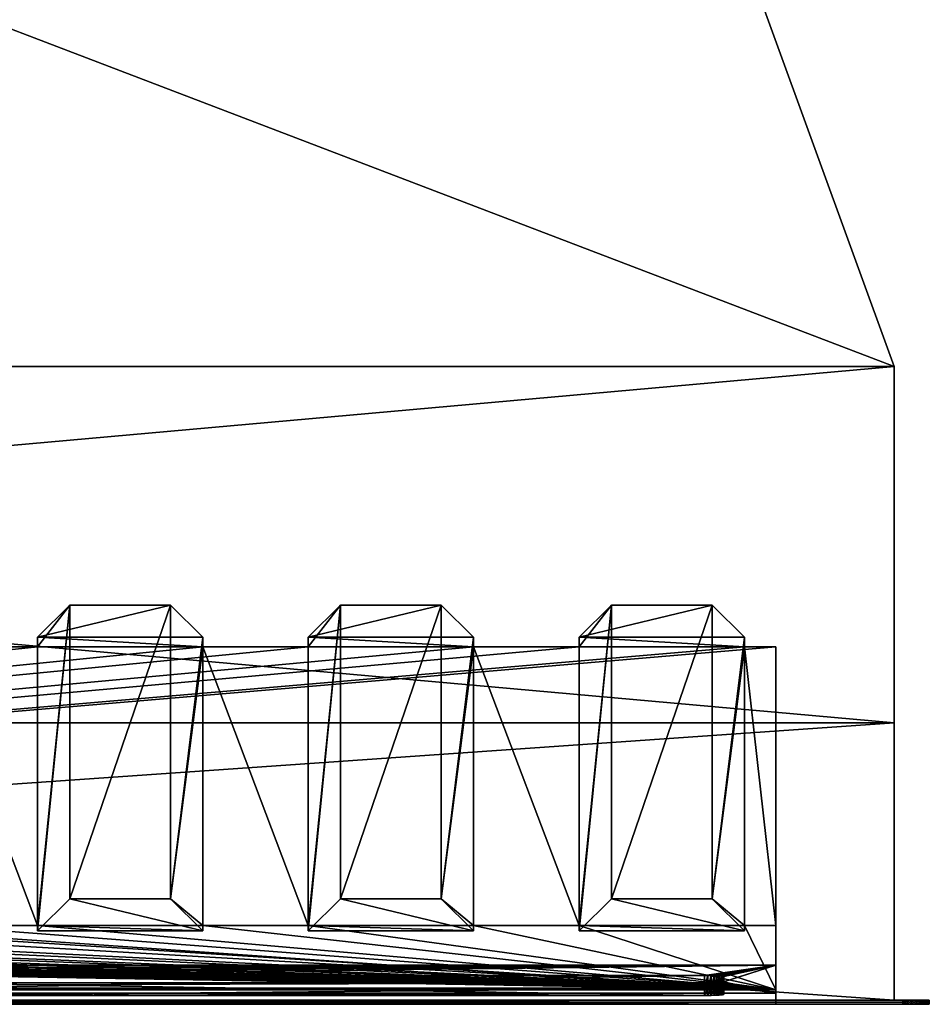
# Model space of a CAD drawing. Header units: inches. Extents: x -14.4 to 14.4, y -0.1 to 14.
# Tile 17 of 18: x 7.9 to 14.4, y 0 to 7. Entities that reach past the tile are written whole.
import ezdxf

# ---------------------------------------------------------------- set-up
doc = ezdxf.new("R2010")
doc.units = ezdxf.units.IN
doc.header["$LTSCALE"] = 65.185185
doc.header["$MEASUREMENT"] = 0
for name, color, linetype in [('1', 7, 'CONTINUOUS'), ('10', 7, 'CONTINUOUS'), ('11', 7, 'CONTINUOUS'), ('113', 7, 'CONTINUOUS'), ('115', 7, 'CONTINUOUS'), ('116', 7, 'CONTINUOUS'), ('117', 7, 'CONTINUOUS'), ('12', 7, 'CONTINUOUS'), ('13', 7, 'CONTINUOUS'), ('133', 7, 'CONTINUOUS'), ('134', 7, 'CONTINUOUS'), ('139', 7, 'CONTINUOUS'), ('14', 7, 'CONTINUOUS'), ('140', 7, 'CONTINUOUS'), ('15', 7, 'CONTINUOUS'), ('16', 7, 'CONTINUOUS'), ('17', 7, 'CONTINUOUS'), ('18', 7, 'CONTINUOUS'), ('19', 7, 'CONTINUOUS'), ('20', 7, 'CONTINUOUS'), ('21', 7, 'CONTINUOUS'), ('22', 7, 'CONTINUOUS'), ('23', 7, 'CONTINUOUS'), ('3', 7, 'CONTINUOUS'), ('4', 7, 'CONTINUOUS'), ('5', 7, 'CONTINUOUS'), ('52', 7, 'CONTINUOUS'), ('53', 7, 'CONTINUOUS'), ('54', 7, 'CONTINUOUS'), ('55', 7, 'CONTINUOUS'), ('56', 7, 'CONTINUOUS'), ('57', 7, 'CONTINUOUS'), ('58', 7, 'CONTINUOUS'), ('59', 7, 'CONTINUOUS'), ('6', 7, 'CONTINUOUS'), ('60', 7, 'CONTINUOUS'), ('61', 7, 'CONTINUOUS'), ('62', 7, 'CONTINUOUS'), ('63', 7, 'CONTINUOUS'), ('64', 7, 'CONTINUOUS'), ('65', 7, 'CONTINUOUS'), ('66', 7, 'CONTINUOUS'), ('67', 7, 'CONTINUOUS'), ('68', 7, 'CONTINUOUS'), ('69', 7, 'CONTINUOUS'), ('7', 7, 'CONTINUOUS'), ('8', 7, 'CONTINUOUS'), ('9', 7, 'CONTINUOUS')]:
    doc.layers.add(name, color=color, linetype=linetype)

msp = doc.modelspace()

# ---------------------------------------------------------------- linework, layer by layer
at = {"layer": '1', "color": 7, "linetype": 'Continuous'}
for points in [[(14.1635, 1.97), (14.1635, 4.5), (14.1635, 4.5, 19.25), (14.1635, 1.97)], [(14.1635, 0, -0.03), (14.1635, 1.97), (14.1635, 4.5, 19.25), (14.1635, 0, -0.03)], [(14.1635, 1.97, 19.25), (14.1635, 0, -0.03), (14.1635, 4.5, 19.25), (14.1635, 1.97, 19.25)], [(14.1635, 1.97, -0.03), (14.1635, 1.97), (14.1635, 0, -0.03), (14.1635, 1.97, -0.03)], [(14.1635, 0, 19.28), (14.1635, 0, -0.03), (14.1635, 1.97, 19.28), (14.1635, 0, 19.28)], [(14.1635, 1.97, 19.28), (14.1635, 0, -0.03), (14.1635, 1.97, 19.25), (14.1635, 1.97, 19.28)]]:
    msp.add_3dface(points, dxfattribs=at)
at = {"layer": '10', "color": 7, "linetype": 'Continuous'}
for points in [[(-14.226, 0, -0.5), (14.226, 0, -0.5), (-14.226, -0.015, -0.5), (-14.226, 0, -0.5)], [(14.226, 0, -0.5), (-14.226, -0.03, -0.5), (-14.226, -0.015, -0.5), (14.226, 0, -0.5)], [(-14.226, -0.03, -0.5), (14.226, 0, -0.5), (14.226, -0.015, -0.5), (-14.226, -0.03, -0.5)], [(14.226, -0.03, -0.5), (-14.226, -0.03, -0.5), (14.226, -0.015, -0.5), (14.226, -0.03, -0.5)]]:
    msp.add_3dface(points, dxfattribs=at)
at = {"layer": '11', "color": 7, "linetype": 'Continuous'}
for points in [[(14.1635, 1.97, -0.03), (14.1635, 0, -0.03), (-14.1635, 0, -0.03), (14.1635, 1.97, -0.03)], [(14.1635, 1.97, -0.03), (-14.1635, 0, -0.03), (-14.1635, 1.97, -0.03), (14.1635, 1.97, -0.03)]]:
    msp.add_3dface(points, dxfattribs=at)
at = {"layer": '113', "color": 7, "linetype": 'Continuous'}
for points in [[(12.8155, 0.0332, 17.8411), (7.1845, 0.0332, 17.8411), (12.8155, 0.0847, 16.8585), (12.8155, 0.0332, 17.8411)], [(12.8155, 0.0847, 16.8585), (7.1845, 0.0332, 17.8411), (7.1845, 0.0847, 16.8585), (12.8155, 0.0847, 16.8585)], [(12.8394, 0.0846, 16.8606), (12.8155, 0.0332, 17.8411), (12.8155, 0.0847, 16.8585), (12.8394, 0.0846, 16.8606)], [(12.8394, 0.0333, 17.8391), (12.8155, 0.0332, 17.8411), (12.8394, 0.0846, 16.8606), (12.8394, 0.0333, 17.8391)], [(12.8625, 0.0843, 16.8668), (12.8394, 0.0333, 17.8391), (12.8394, 0.0846, 16.8606), (12.8625, 0.0843, 16.8668)], [(12.8625, 0.0336, 17.8329), (12.8394, 0.0333, 17.8391), (12.8625, 0.0843, 16.8668), (12.8625, 0.0336, 17.8329)], [(12.8842, 0.0837, 16.8769), (12.8625, 0.0336, 17.8329), (12.8625, 0.0843, 16.8668), (12.8842, 0.0837, 16.8769)], [(12.8842, 0.0342, 17.8227), (12.8625, 0.0336, 17.8329), (12.8842, 0.0837, 16.8769), (12.8842, 0.0342, 17.8227)], [(12.9039, 0.083, 16.8906), (12.8842, 0.0342, 17.8227), (12.8842, 0.0837, 16.8769), (12.9039, 0.083, 16.8906)], [(12.9039, 0.0349, 17.809), (12.8842, 0.0342, 17.8227), (12.9039, 0.083, 16.8906), (12.9039, 0.0349, 17.809)], [(12.9208, 0.0821, 16.9075), (12.9039, 0.0349, 17.809), (12.9039, 0.083, 16.8906), (12.9208, 0.0821, 16.9075)], [(12.9208, 0.0358, 17.7921), (12.9039, 0.0349, 17.809), (12.9208, 0.0821, 16.9075), (12.9208, 0.0358, 17.7921)], [(12.9346, 0.0811, 16.9271), (12.9208, 0.0358, 17.7921), (12.9208, 0.0821, 16.9075), (12.9346, 0.0811, 16.9271)], [(12.9346, 0.0368, 17.7725), (12.9208, 0.0358, 17.7921), (12.9346, 0.0811, 16.9271), (12.9346, 0.0368, 17.7725)], [(12.9447, 0.08, 16.9488), (12.9346, 0.0368, 17.7725), (12.9346, 0.0811, 16.9271), (12.9447, 0.08, 16.9488)], [(12.9447, 0.0379, 17.7508), (12.9346, 0.0368, 17.7725), (12.9447, 0.08, 16.9488), (12.9447, 0.0379, 17.7508)], [(12.9509, 0.0787, 16.972), (12.9447, 0.0379, 17.7508), (12.9447, 0.08, 16.9488), (12.9509, 0.0787, 16.972)], [(12.9509, 0.0391, 17.7277), (12.9447, 0.0379, 17.7508), (12.9509, 0.0787, 16.972), (12.9509, 0.0391, 17.7277)], [(12.953, 0.0775, 16.9958), (12.9509, 0.0391, 17.7277), (12.9509, 0.0787, 16.972), (12.953, 0.0775, 16.9958)], [(12.953, 0.0404, 17.7038), (12.9509, 0.0391, 17.7277), (12.953, 0.0775, 16.9958), (12.953, 0.0404, 17.7038)]]:
    msp.add_3dface(points, dxfattribs=at)
at = {"layer": '115', "color": 7, "linetype": 'Continuous'}
for points in [[(7.1845, 0.1746, 16.8632), (12.8155, 0.1746, 16.8632), (7.1845, 0.0847, 16.8585), (7.1845, 0.1746, 16.8632)], [(12.8155, 0.1746, 16.8632), (12.8155, 0.0847, 16.8585), (7.1845, 0.0847, 16.8585), (12.8155, 0.1746, 16.8632)]]:
    msp.add_3dface(points, dxfattribs=at)
at = {"layer": '116', "color": 7, "linetype": 'Continuous'}
for points in [[(12.953, 0.1674, 17.0005), (12.953, 0.1303, 17.7085), (12.953, 0.0775, 16.9958), (12.953, 0.1674, 17.0005)], [(12.953, 0.1303, 17.7085), (12.953, 0.0404, 17.7038), (12.953, 0.0775, 16.9958), (12.953, 0.1303, 17.7085)]]:
    msp.add_3dface(points, dxfattribs=at)
at = {"layer": '117', "color": 7, "linetype": 'Continuous'}
for points in [[(12.8155, 0.1231, 17.8459), (7.1845, 0.1231, 17.8459), (12.8155, 0.0332, 17.8411), (12.8155, 0.1231, 17.8459)], [(7.1845, 0.1231, 17.8459), (7.1845, 0.0332, 17.8411), (12.8155, 0.0332, 17.8411), (7.1845, 0.1231, 17.8459)]]:
    msp.add_3dface(points, dxfattribs=at)
at = {"layer": '12', "color": 7, "linetype": 'Continuous'}
for points in [[(14.1635, 1.97), (14.1635, 1.97, -0.03), (-14.1635, 1.97, -0.03), (14.1635, 1.97)], [(14.1635, 1.97), (-14.1635, 1.97, -0.03), (-14.1635, 1.97), (14.1635, 1.97)]]:
    msp.add_3dface(points, dxfattribs=at)
at = {"layer": '13', "color": 7, "linetype": 'Continuous'}
for points in [[(10.7058, 14), (14.1635, 4.5), (-14.1635, 1.97), (10.7058, 14)], [(-10.7058, 14), (10.7058, 14), (-14.1635, 1.97), (-10.7058, 14)], [(14.1635, 4.5), (14.1635, 1.97), (-14.1635, 1.97), (14.1635, 4.5)]]:
    msp.add_3dface(points, dxfattribs=at)
at = {"layer": '133', "color": 7, "linetype": 'Continuous'}
for points in [[(12.8155, 0.1746, 16.8632), (12.8394, 0.1745, 16.8653), (12.8155, 0.0847, 16.8585), (12.8155, 0.1746, 16.8632)], [(12.8394, 0.1745, 16.8653), (12.8394, 0.0846, 16.8606), (12.8155, 0.0847, 16.8585), (12.8394, 0.1745, 16.8653)], [(12.8394, 0.1745, 16.8653), (12.8625, 0.1741, 16.8715), (12.8394, 0.0846, 16.8606), (12.8394, 0.1745, 16.8653)], [(12.8625, 0.1741, 16.8715), (12.8625, 0.0843, 16.8668), (12.8394, 0.0846, 16.8606), (12.8625, 0.1741, 16.8715)], [(12.8625, 0.1741, 16.8715), (12.8843, 0.1736, 16.8816), (12.8625, 0.0843, 16.8668), (12.8625, 0.1741, 16.8715)], [(12.8843, 0.1736, 16.8816), (12.8842, 0.0837, 16.8769), (12.8625, 0.0843, 16.8668), (12.8843, 0.1736, 16.8816)], [(12.8843, 0.1736, 16.8816), (12.9039, 0.1729, 16.8953), (12.8842, 0.0837, 16.8769), (12.8843, 0.1736, 16.8816)], [(12.9039, 0.1729, 16.8953), (12.9039, 0.083, 16.8906), (12.8842, 0.0837, 16.8769), (12.9039, 0.1729, 16.8953)], [(12.9039, 0.1729, 16.8953), (12.9208, 0.172, 16.9123), (12.9039, 0.083, 16.8906), (12.9039, 0.1729, 16.8953)], [(12.9208, 0.172, 16.9123), (12.9208, 0.0821, 16.9075), (12.9039, 0.083, 16.8906), (12.9208, 0.172, 16.9123)], [(12.9208, 0.172, 16.9123), (12.9346, 0.171, 16.9319), (12.9208, 0.0821, 16.9075), (12.9208, 0.172, 16.9123)], [(12.9346, 0.171, 16.9319), (12.9346, 0.0811, 16.9271), (12.9208, 0.0821, 16.9075), (12.9346, 0.171, 16.9319)], [(12.9346, 0.171, 16.9319), (12.9447, 0.1698, 16.9536), (12.9346, 0.0811, 16.9271), (12.9346, 0.171, 16.9319)], [(12.9447, 0.1698, 16.9536), (12.9447, 0.08, 16.9488), (12.9346, 0.0811, 16.9271), (12.9447, 0.1698, 16.9536)], [(12.9447, 0.1698, 16.9536), (12.9509, 0.1686, 16.9767), (12.9447, 0.08, 16.9488), (12.9447, 0.1698, 16.9536)], [(12.9509, 0.1686, 16.9767), (12.9509, 0.0787, 16.972), (12.9447, 0.08, 16.9488), (12.9509, 0.1686, 16.9767)], [(12.9509, 0.1686, 16.9767), (12.953, 0.1674, 17.0005), (12.9509, 0.0787, 16.972), (12.9509, 0.1686, 16.9767)], [(12.953, 0.1674, 17.0005), (12.953, 0.0775, 16.9958), (12.9509, 0.0787, 16.972), (12.953, 0.1674, 17.0005)]]:
    msp.add_3dface(points, dxfattribs=at)
at = {"layer": '134', "color": 7, "linetype": 'Continuous'}
for points in [[(12.8394, 0.1232, 17.8438), (12.8155, 0.1231, 17.8459), (12.8394, 0.0333, 17.8391), (12.8394, 0.1232, 17.8438)], [(12.8155, 0.1231, 17.8459), (12.8155, 0.0332, 17.8411), (12.8394, 0.0333, 17.8391), (12.8155, 0.1231, 17.8459)], [(12.8625, 0.1235, 17.8376), (12.8394, 0.1232, 17.8438), (12.8625, 0.0336, 17.8329), (12.8625, 0.1235, 17.8376)], [(12.8394, 0.1232, 17.8438), (12.8394, 0.0333, 17.8391), (12.8625, 0.0336, 17.8329), (12.8394, 0.1232, 17.8438)], [(12.8843, 0.124, 17.8275), (12.8625, 0.1235, 17.8376), (12.8842, 0.0342, 17.8227), (12.8843, 0.124, 17.8275)], [(12.8625, 0.1235, 17.8376), (12.8625, 0.0336, 17.8329), (12.8842, 0.0342, 17.8227), (12.8625, 0.1235, 17.8376)], [(12.8843, 0.124, 17.8275), (12.8842, 0.0342, 17.8227), (12.9039, 0.0349, 17.809), (12.8843, 0.124, 17.8275)], [(12.9039, 0.1247, 17.8137), (12.8843, 0.124, 17.8275), (12.9039, 0.0349, 17.809), (12.9039, 0.1247, 17.8137)], [(12.9208, 0.1256, 17.7968), (12.9039, 0.1247, 17.8137), (12.9208, 0.0358, 17.7921), (12.9208, 0.1256, 17.7968)], [(12.9039, 0.1247, 17.8137), (12.9039, 0.0349, 17.809), (12.9208, 0.0358, 17.7921), (12.9039, 0.1247, 17.8137)], [(12.9346, 0.1267, 17.7772), (12.9208, 0.1256, 17.7968), (12.9346, 0.0368, 17.7725), (12.9346, 0.1267, 17.7772)], [(12.9208, 0.1256, 17.7968), (12.9208, 0.0358, 17.7921), (12.9346, 0.0368, 17.7725), (12.9208, 0.1256, 17.7968)], [(12.9447, 0.1278, 17.7555), (12.9346, 0.1267, 17.7772), (12.9447, 0.0379, 17.7508), (12.9447, 0.1278, 17.7555)], [(12.9346, 0.1267, 17.7772), (12.9346, 0.0368, 17.7725), (12.9447, 0.0379, 17.7508), (12.9346, 0.1267, 17.7772)], [(12.9509, 0.129, 17.7324), (12.9447, 0.1278, 17.7555), (12.9509, 0.0391, 17.7277), (12.9509, 0.129, 17.7324)], [(12.9447, 0.1278, 17.7555), (12.9447, 0.0379, 17.7508), (12.9509, 0.0391, 17.7277), (12.9447, 0.1278, 17.7555)], [(12.953, 0.1303, 17.7085), (12.9509, 0.129, 17.7324), (12.953, 0.0404, 17.7038), (12.953, 0.1303, 17.7085)], [(12.9509, 0.129, 17.7324), (12.9509, 0.0391, 17.7277), (12.953, 0.0404, 17.7038), (12.9509, 0.129, 17.7324)]]:
    msp.add_3dface(points, dxfattribs=at)
at = {"layer": '139', "color": 7, "linetype": 'Continuous'}
for points in [[(14.226, 0, -0.5), (14.2586, 0, -0.4972), (14.226, -0.015, -0.5), (14.226, 0, -0.5)], [(14.2586, 0, -0.4972), (14.2586, -0.03, -0.4972), (14.226, -0.03, -0.5), (14.2586, 0, -0.4972)], [(14.2586, 0, -0.4972), (14.226, -0.03, -0.5), (14.226, -0.015, -0.5), (14.2586, 0, -0.4972)], [(14.2586, 0, -0.4972), (14.2901, 0, -0.4887), (14.2586, -0.03, -0.4972), (14.2586, 0, -0.4972)], [(14.2901, 0, -0.4887), (14.2901, -0.03, -0.4887), (14.2586, -0.03, -0.4972), (14.2901, 0, -0.4887)], [(14.2901, 0, -0.4887), (14.3198, 0, -0.4749), (14.2901, -0.03, -0.4887), (14.2901, 0, -0.4887)], [(14.3198, 0, -0.4749), (14.3198, -0.03, -0.4749), (14.2901, -0.03, -0.4887), (14.3198, 0, -0.4749)], [(14.3198, 0, -0.4749), (14.3465, 0, -0.4561), (14.3198, -0.03, -0.4749), (14.3198, 0, -0.4749)], [(14.3465, 0, -0.4561), (14.3465, -0.03, -0.4561), (14.3198, -0.03, -0.4749), (14.3465, 0, -0.4561)], [(14.3465, 0, -0.4561), (14.3696, 0, -0.433), (14.3465, -0.03, -0.4561), (14.3465, 0, -0.4561)], [(14.3696, 0, -0.433), (14.3696, -0.03, -0.433), (14.3465, -0.03, -0.4561), (14.3696, 0, -0.433)], [(14.3696, 0, -0.433), (14.3884, 0, -0.4062), (14.3696, -0.03, -0.433), (14.3696, 0, -0.433)], [(14.3884, 0, -0.4062), (14.3884, -0.03, -0.4062), (14.3696, -0.03, -0.433), (14.3884, 0, -0.4062)], [(14.3884, 0, -0.4062), (14.4022, 0, -0.3766), (14.3884, -0.03, -0.4062), (14.3884, 0, -0.4062)], [(14.4022, 0, -0.3766), (14.4022, -0.03, -0.3766), (14.3884, -0.03, -0.4062), (14.4022, 0, -0.3766)], [(14.4022, 0, -0.3766), (14.4107, 0, -0.3451), (14.4022, -0.03, -0.3766), (14.4022, 0, -0.3766)], [(14.4107, 0, -0.3451), (14.4107, -0.03, -0.3451), (14.4022, -0.03, -0.3766), (14.4107, 0, -0.3451)], [(14.4107, 0, -0.3451), (14.4135, 0, -0.3125), (14.4107, -0.03, -0.3451), (14.4107, 0, -0.3451)], [(14.4107, -0.03, -0.3451), (14.4135, 0, -0.3125), (14.4135, -0.015, -0.3125), (14.4107, -0.03, -0.3451)], [(14.4135, -0.03, -0.3125), (14.4107, -0.03, -0.3451), (14.4135, -0.015, -0.3125), (14.4135, -0.03, -0.3125)]]:
    msp.add_3dface(points, dxfattribs=at)
at = {"layer": '14', "color": 7, "linetype": 'Continuous'}
for points in [[(14.4135, 0, -0.3125), (14.4135, 0, 19.5625), (14.4135, -0.015, -0.3125), (14.4135, 0, -0.3125)], [(14.4135, 0, 19.5625), (14.4135, -0.03, -0.3125), (14.4135, -0.015, -0.3125), (14.4135, 0, 19.5625)], [(14.4135, -0.03, -0.3125), (14.4135, 0, 19.5625), (14.4135, -0.015, 19.5625), (14.4135, -0.03, -0.3125)], [(14.4135, -0.03, 19.5625), (14.4135, -0.03, -0.3125), (14.4135, -0.015, 19.5625), (14.4135, -0.03, 19.5625)]]:
    msp.add_3dface(points, dxfattribs=at)
at = {"layer": '140', "color": 7, "linetype": 'Continuous'}
for points in [[(14.2586, 0, 19.7472), (14.226, 0, 19.75), (14.2586, -0.03, 19.7472), (14.2586, 0, 19.7472)], [(14.226, 0, 19.75), (14.226, -0.015, 19.75), (14.2586, -0.03, 19.7472), (14.226, 0, 19.75)], [(14.2901, 0, 19.7387), (14.2586, 0, 19.7472), (14.2901, -0.03, 19.7387), (14.2901, 0, 19.7387)], [(14.2586, 0, 19.7472), (14.2586, -0.03, 19.7472), (14.2901, -0.03, 19.7387), (14.2586, 0, 19.7472)], [(14.3198, 0, 19.7249), (14.2901, 0, 19.7387), (14.3198, -0.03, 19.7249), (14.3198, 0, 19.7249)], [(14.2901, 0, 19.7387), (14.2901, -0.03, 19.7387), (14.3198, -0.03, 19.7249), (14.2901, 0, 19.7387)], [(14.3465, 0, 19.7061), (14.3198, 0, 19.7249), (14.3465, -0.03, 19.7061), (14.3465, 0, 19.7061)], [(14.3198, 0, 19.7249), (14.3198, -0.03, 19.7249), (14.3465, -0.03, 19.7061), (14.3198, 0, 19.7249)], [(14.3696, 0, 19.683), (14.3465, 0, 19.7061), (14.3696, -0.03, 19.683), (14.3696, 0, 19.683)], [(14.3465, 0, 19.7061), (14.3465, -0.03, 19.7061), (14.3696, -0.03, 19.683), (14.3465, 0, 19.7061)], [(14.3884, 0, 19.6562), (14.3696, 0, 19.683), (14.3884, -0.03, 19.6562), (14.3884, 0, 19.6562)], [(14.3696, 0, 19.683), (14.3696, -0.03, 19.683), (14.3884, -0.03, 19.6562), (14.3696, 0, 19.683)], [(14.4022, 0, 19.6266), (14.3884, 0, 19.6562), (14.4022, -0.03, 19.6266), (14.4022, 0, 19.6266)], [(14.3884, 0, 19.6562), (14.3884, -0.03, 19.6562), (14.4022, -0.03, 19.6266), (14.3884, 0, 19.6562)], [(14.4107, 0, 19.5951), (14.4022, 0, 19.6266), (14.4107, -0.03, 19.5951), (14.4107, 0, 19.5951)], [(14.4022, 0, 19.6266), (14.4022, -0.03, 19.6266), (14.4107, -0.03, 19.5951), (14.4022, 0, 19.6266)], [(14.4135, 0, 19.5625), (14.4107, 0, 19.5951), (14.4135, -0.015, 19.5625), (14.4135, 0, 19.5625)], [(14.4107, 0, 19.5951), (14.4107, -0.03, 19.5951), (14.4135, -0.03, 19.5625), (14.4107, 0, 19.5951)], [(14.4107, 0, 19.5951), (14.4135, -0.03, 19.5625), (14.4135, -0.015, 19.5625), (14.4107, 0, 19.5951)], [(14.226, -0.015, 19.75), (14.226, -0.03, 19.75), (14.2586, -0.03, 19.7472), (14.226, -0.015, 19.75)]]:
    msp.add_3dface(points, dxfattribs=at)
at = {"layer": '15', "color": 7, "linetype": 'Continuous'}
for points in [[(14.1635, 4.5, 19.25), (14.1635, 4.5), (10.7058, 14, 13), (14.1635, 4.5, 19.25)], [(14.1635, 4.5), (10.7058, 14), (10.7058, 14, 13), (14.1635, 4.5)]]:
    msp.add_3dface(points, dxfattribs=at)
at = {"layer": '16', "color": 7, "linetype": 'Continuous'}
for points in [[(13.3225, 2.5088, 15.1372), (13.3225, 0.5294, 1.053), (13.3225, 0.2484, 15.4549), (13.3225, 2.5088, 15.1372)], [(13.3225, 0.073, 1.053), (13.3225, -0.03, 19.25), (13.3225, 0.5294, 1.053), (13.3225, 0.073, 1.053)], [(13.3225, 0.5294, 1.053), (13.3225, -0.03, 19.25), (13.3225, 0.2484, 15.4549), (13.3225, 0.5294, 1.053)], [(13.3225, 0.2484, 15.4549), (13.3225, -0.03, 19.25), (13.3225, 0.0495, 19.25), (13.3225, 0.2484, 15.4549)], [(13.3225, -0.03), (13.3225, -0.03, 19.25), (13.3225, 0.073), (13.3225, -0.03)], [(13.3225, 0.073), (13.3225, -0.03, 19.25), (13.3225, 0.073, 1.053), (13.3225, 0.073)]]:
    msp.add_3dface(points, dxfattribs=at)
at = {"layer": '17', "color": 7, "linetype": 'Continuous'}
for points in [[(-13.3225, -0.03), (13.3225, -0.03), (-13.3225, 0.073), (-13.3225, -0.03)], [(13.3225, -0.03), (13.3225, 0.073), (-13.3225, 0.073), (13.3225, -0.03)]]:
    msp.add_3dface(points, dxfattribs=at)
at = {"layer": '18', "color": 7, "linetype": 'Continuous'}
for points in [[(13.3225, -0.03, 19.25), (-13.3225, -0.03, 19.25), (13.3225, 0.0495, 19.25), (13.3225, -0.03, 19.25)], [(13.3225, 0.0495, 19.25), (-13.3225, -0.03, 19.25), (-13.3225, 0.0495, 19.25), (13.3225, 0.0495, 19.25)]]:
    msp.add_3dface(points, dxfattribs=at)
at = {"layer": '19', "color": 7, "linetype": 'Continuous'}
for points in [[(13.3225, 0.2484, 15.4549), (-12.8155, 0.1746, 16.8632), (-13.3225, 0.2484, 15.4549), (13.3225, 0.2484, 15.4549)], [(-12.8155, 0.1746, 16.8632), (13.3225, 0.2484, 15.4549), (-7.1845, 0.1746, 16.8632), (-12.8155, 0.1746, 16.8632)], [(-7.1845, 0.1746, 16.8632), (13.3225, 0.2484, 15.4549), (-7.1606, 0.1745, 16.8653), (-7.1845, 0.1746, 16.8632)], [(-7.1606, 0.1745, 16.8653), (13.3225, 0.2484, 15.4549), (-7.1375, 0.1741, 16.8715), (-7.1606, 0.1745, 16.8653)], [(-7.1375, 0.1741, 16.8715), (13.3225, 0.2484, 15.4549), (-7.1157, 0.1736, 16.8816), (-7.1375, 0.1741, 16.8715)], [(-7.1157, 0.1736, 16.8816), (13.3225, 0.2484, 15.4549), (-7.0961, 0.1729, 16.8953), (-7.1157, 0.1736, 16.8816)], [(-7.0961, 0.1729, 16.8953), (13.3225, 0.2484, 15.4549), (-7.0792, 0.172, 16.9123), (-7.0961, 0.1729, 16.8953)], [(13.3225, 0.2484, 15.4549), (-3.405, 0.1848, 16.668), (-7.0792, 0.172, 16.9123), (13.3225, 0.2484, 15.4549)], [(-3.405, 0.1848, 16.668), (13.3225, 0.2484, 15.4549), (3.405, 0.1848, 16.668), (-3.405, 0.1848, 16.668)], [(3.405, 0.1848, 16.668), (13.3225, 0.2484, 15.4549), (3.4584, 0.1846, 16.6718), (3.405, 0.1848, 16.668)], [(3.4584, 0.1846, 16.6718), (13.3225, 0.2484, 15.4549), (3.5106, 0.184, 16.6831), (3.4584, 0.1846, 16.6718)], [(3.5106, 0.184, 16.6831), (13.3225, 0.2484, 15.4549), (3.5608, 0.183, 16.7018), (3.5106, 0.184, 16.6831)], [(3.5608, 0.183, 16.7018), (13.3225, 0.2484, 15.4549), (3.6077, 0.1817, 16.7274), (3.5608, 0.183, 16.7018)], [(3.6077, 0.1817, 16.7274), (13.3225, 0.2484, 15.4549), (3.6506, 0.18, 16.7594), (3.6077, 0.1817, 16.7274)], [(3.6506, 0.18, 16.7594), (13.3225, 0.2484, 15.4549), (3.6884, 0.178, 16.7972), (3.6506, 0.18, 16.7594)], [(3.6884, 0.178, 16.7972), (13.3225, 0.2484, 15.4549), (3.7205, 0.1758, 16.84), (3.6884, 0.178, 16.7972)], [(3.7205, 0.1758, 16.84), (13.3225, 0.2484, 15.4549), (3.7461, 0.1733, 16.8869), (3.7205, 0.1758, 16.84)], [(3.7461, 0.1733, 16.8869), (13.3225, 0.2484, 15.4549), (3.7648, 0.1707, 16.937), (3.7461, 0.1733, 16.8869)], [(3.7648, 0.1707, 16.937), (13.3225, 0.2484, 15.4549), (3.7762, 0.168, 16.9892), (3.7648, 0.1707, 16.937)], [(3.7762, 0.168, 16.9892), (13.3225, 0.2484, 15.4549), (3.78, 0.1652, 17.0425), (3.7762, 0.168, 16.9892)], [(3.78, 0.1652, 17.0425), (13.3225, 0.2484, 15.4549), (7.1606, 0.1745, 16.8653), (3.78, 0.1652, 17.0425)], [(7.1606, 0.1745, 16.8653), (13.3225, 0.2484, 15.4549), (7.1845, 0.1746, 16.8632), (7.1606, 0.1745, 16.8653)], [(7.1845, 0.1746, 16.8632), (13.3225, 0.2484, 15.4549), (12.8155, 0.1746, 16.8632), (7.1845, 0.1746, 16.8632)], [(12.8155, 0.1746, 16.8632), (13.3225, 0.2484, 15.4549), (12.8394, 0.1745, 16.8653), (12.8155, 0.1746, 16.8632)], [(12.8394, 0.1745, 16.8653), (13.3225, 0.2484, 15.4549), (12.8625, 0.1741, 16.8715), (12.8394, 0.1745, 16.8653)], [(12.8625, 0.1741, 16.8715), (13.3225, 0.2484, 15.4549), (12.8843, 0.1736, 16.8816), (12.8625, 0.1741, 16.8715)], [(12.8843, 0.1736, 16.8816), (13.3225, 0.2484, 15.4549), (12.9039, 0.1729, 16.8953), (12.8843, 0.1736, 16.8816)], [(12.9039, 0.1729, 16.8953), (13.3225, 0.2484, 15.4549), (12.9208, 0.172, 16.9123), (12.9039, 0.1729, 16.8953)], [(12.9208, 0.172, 16.9123), (13.3225, 0.2484, 15.4549), (12.9346, 0.171, 16.9319), (12.9208, 0.172, 16.9123)], [(12.9346, 0.171, 16.9319), (13.3225, 0.2484, 15.4549), (12.9447, 0.1698, 16.9536), (12.9346, 0.171, 16.9319)], [(12.9447, 0.1698, 16.9536), (13.3225, 0.2484, 15.4549), (12.9509, 0.1686, 16.9767), (12.9447, 0.1698, 16.9536)], [(13.3225, 0.2484, 15.4549), (13.3225, 0.0495, 19.25), (12.9509, 0.129, 17.7324), (13.3225, 0.2484, 15.4549)], [(12.9509, 0.1686, 16.9767), (13.3225, 0.2484, 15.4549), (12.953, 0.1674, 17.0005), (12.9509, 0.1686, 16.9767)], [(12.953, 0.1303, 17.7085), (13.3225, 0.2484, 15.4549), (12.9509, 0.129, 17.7324), (12.953, 0.1303, 17.7085)], [(12.953, 0.1674, 17.0005), (13.3225, 0.2484, 15.4549), (12.953, 0.1303, 17.7085), (12.953, 0.1674, 17.0005)], [(13.3225, 0.0495, 19.25), (-13.3225, 0.0495, 19.25), (12.8155, 0.1231, 17.8459), (13.3225, 0.0495, 19.25)], [(12.8155, 0.1231, 17.8459), (-13.3225, 0.0495, 19.25), (7.1845, 0.1231, 17.8459), (12.8155, 0.1231, 17.8459)], [(12.8394, 0.1232, 17.8438), (13.3225, 0.0495, 19.25), (12.8155, 0.1231, 17.8459), (12.8394, 0.1232, 17.8438)], [(12.8625, 0.1235, 17.8376), (13.3225, 0.0495, 19.25), (12.8394, 0.1232, 17.8438), (12.8625, 0.1235, 17.8376)], [(12.8843, 0.124, 17.8275), (13.3225, 0.0495, 19.25), (12.8625, 0.1235, 17.8376), (12.8843, 0.124, 17.8275)], [(12.9039, 0.1247, 17.8137), (13.3225, 0.0495, 19.25), (12.8843, 0.124, 17.8275), (12.9039, 0.1247, 17.8137)], [(12.9208, 0.1256, 17.7968), (13.3225, 0.0495, 19.25), (12.9039, 0.1247, 17.8137), (12.9208, 0.1256, 17.7968)], [(12.9346, 0.1267, 17.7772), (13.3225, 0.0495, 19.25), (12.9208, 0.1256, 17.7968), (12.9346, 0.1267, 17.7772)], [(12.9447, 0.1278, 17.7555), (13.3225, 0.0495, 19.25), (12.9346, 0.1267, 17.7772), (12.9447, 0.1278, 17.7555)], [(12.9509, 0.129, 17.7324), (13.3225, 0.0495, 19.25), (12.9447, 0.1278, 17.7555), (12.9509, 0.129, 17.7324)]]:
    msp.add_3dface(points, dxfattribs=at)
at = {"layer": '20', "color": 7, "linetype": 'Continuous'}
for points in [[(13.3225, 2.5088, 15.1372), (13.3225, 0.2484, 15.4549), (-13.3225, 0.2484, 15.4549), (13.3225, 2.5088, 15.1372)], [(13.3225, 2.5088, 15.1372), (-13.3225, 0.2484, 15.4549), (13.1, 2.5088, 15.1372), (13.3225, 2.5088, 15.1372)], [(13.1, 2.5088, 15.1372), (-13.3225, 0.2484, 15.4549), (11.925, 2.5088, 15.1372), (13.1, 2.5088, 15.1372)], [(11.925, 2.5088, 15.1372), (-13.3225, 0.2484, 15.4549), (11.175, 2.5088, 15.1372), (11.925, 2.5088, 15.1372)], [(11.175, 2.5088, 15.1372), (-13.3225, 0.2484, 15.4549), (10, 2.5088, 15.1372), (11.175, 2.5088, 15.1372)], [(10, 2.5088, 15.1372), (-13.3225, 0.2484, 15.4549), (9.25, 2.5088, 15.1372), (10, 2.5088, 15.1372)], [(9.25, 2.5088, 15.1372), (-13.3225, 0.2484, 15.4549), (8.075, 2.5088, 15.1372), (9.25, 2.5088, 15.1372)], [(8.075, 2.5088, 15.1372), (-13.3225, 0.2484, 15.4549), (7.325, 2.5088, 15.1372), (8.075, 2.5088, 15.1372)]]:
    msp.add_3dface(points, dxfattribs=at)
at = {"layer": '21', "color": 7, "linetype": 'Continuous'}
for points in [[(8.075, 2.5088, 15.1372), (7.325, 2.5088, 15.1372), (8.075, 0.5294, 1.053), (8.075, 2.5088, 15.1372)], [(8.075, 0.5294, 1.053), (7.325, 2.5088, 15.1372), (7.325, 0.5294, 1.053), (8.075, 0.5294, 1.053)], [(10, 2.5088, 15.1372), (9.25, 2.5088, 15.1372), (10, 0.5294, 1.053), (10, 2.5088, 15.1372)], [(10, 0.5294, 1.053), (9.25, 2.5088, 15.1372), (9.25, 0.5294, 1.053), (10, 0.5294, 1.053)], [(11.925, 2.5088, 15.1372), (11.175, 2.5088, 15.1372), (11.925, 0.5294, 1.053), (11.925, 2.5088, 15.1372)], [(11.925, 0.5294, 1.053), (11.175, 2.5088, 15.1372), (11.175, 0.5294, 1.053), (11.925, 0.5294, 1.053)], [(13.3225, 0.5294, 1.053), (13.3225, 2.5088, 15.1372), (13.1, 2.5088, 15.1372), (13.3225, 0.5294, 1.053)], [(13.3225, 0.5294, 1.053), (13.1, 2.5088, 15.1372), (13.1, 0.5294, 1.053), (13.3225, 0.5294, 1.053)]]:
    msp.add_3dface(points, dxfattribs=at)
at = {"layer": '22', "color": 7, "linetype": 'Continuous'}
for points in [[(13.3225, 0.073, 1.053), (-13.1, 0.5294, 1.053), (-13.3225, 0.5294, 1.053), (13.3225, 0.073, 1.053)], [(13.3225, 0.073, 1.053), (-13.3225, 0.5294, 1.053), (-13.3225, 0.073, 1.053), (13.3225, 0.073, 1.053)], [(13.3225, 0.073, 1.053), (-11.925, 0.5294, 1.053), (-13.1, 0.5294, 1.053), (13.3225, 0.073, 1.053)], [(13.3225, 0.073, 1.053), (-11.175, 0.5294, 1.053), (-11.925, 0.5294, 1.053), (13.3225, 0.073, 1.053)], [(-11.175, 0.5294, 1.053), (13.3225, 0.073, 1.053), (-10, 0.5294, 1.053), (-11.175, 0.5294, 1.053)], [(13.3225, 0.073, 1.053), (-9.25, 0.5294, 1.053), (-10, 0.5294, 1.053), (13.3225, 0.073, 1.053)], [(-9.25, 0.5294, 1.053), (13.3225, 0.073, 1.053), (-8.075, 0.5294, 1.053), (-9.25, 0.5294, 1.053)], [(13.3225, 0.073, 1.053), (-7.325, 0.5294, 1.053), (-8.075, 0.5294, 1.053), (13.3225, 0.073, 1.053)], [(-7.325, 0.5294, 1.053), (13.3225, 0.073, 1.053), (-6.15, 0.5294, 1.053), (-7.325, 0.5294, 1.053)], [(13.3225, 0.073, 1.053), (-5.4, 0.5294, 1.053), (-6.15, 0.5294, 1.053), (13.3225, 0.073, 1.053)], [(-5.4, 0.5294, 1.053), (13.3225, 0.073, 1.053), (-4.225, 0.5294, 1.053), (-5.4, 0.5294, 1.053)], [(13.3225, 0.073, 1.053), (-3.475, 0.5294, 1.053), (-4.225, 0.5294, 1.053), (13.3225, 0.073, 1.053)], [(-3.475, 0.5294, 1.053), (13.3225, 0.073, 1.053), (-2.3, 0.5294, 1.053), (-3.475, 0.5294, 1.053)], [(13.3225, 0.073, 1.053), (-1.55, 0.5294, 1.053), (-2.3, 0.5294, 1.053), (13.3225, 0.073, 1.053)], [(-1.55, 0.5294, 1.053), (13.3225, 0.073, 1.053), (-0.375, 0.5294, 1.053), (-1.55, 0.5294, 1.053)], [(-0.375, 0.5294, 1.053), (13.3225, 0.073, 1.053), (0.375, 0.5294, 1.053), (-0.375, 0.5294, 1.053)], [(13.3225, 0.073, 1.053), (1.55, 0.5294, 1.053), (0.375, 0.5294, 1.053), (13.3225, 0.073, 1.053)], [(13.3225, 0.073, 1.053), (2.3, 0.5294, 1.053), (1.55, 0.5294, 1.053), (13.3225, 0.073, 1.053)], [(2.3, 0.5294, 1.053), (13.3225, 0.073, 1.053), (3.475, 0.5294, 1.053), (2.3, 0.5294, 1.053)], [(13.3225, 0.073, 1.053), (4.225, 0.5294, 1.053), (3.475, 0.5294, 1.053), (13.3225, 0.073, 1.053)], [(4.225, 0.5294, 1.053), (13.3225, 0.073, 1.053), (5.4, 0.5294, 1.053), (4.225, 0.5294, 1.053)], [(13.3225, 0.073, 1.053), (6.15, 0.5294, 1.053), (5.4, 0.5294, 1.053), (13.3225, 0.073, 1.053)], [(6.15, 0.5294, 1.053), (13.3225, 0.073, 1.053), (7.325, 0.5294, 1.053), (6.15, 0.5294, 1.053)], [(13.3225, 0.073, 1.053), (8.075, 0.5294, 1.053), (7.325, 0.5294, 1.053), (13.3225, 0.073, 1.053)], [(8.075, 0.5294, 1.053), (13.3225, 0.073, 1.053), (9.25, 0.5294, 1.053), (8.075, 0.5294, 1.053)], [(13.3225, 0.073, 1.053), (10, 0.5294, 1.053), (9.25, 0.5294, 1.053), (13.3225, 0.073, 1.053)], [(10, 0.5294, 1.053), (13.3225, 0.073, 1.053), (11.175, 0.5294, 1.053), (10, 0.5294, 1.053)], [(13.3225, 0.073, 1.053), (11.925, 0.5294, 1.053), (11.175, 0.5294, 1.053), (13.3225, 0.073, 1.053)], [(13.3225, 0.073, 1.053), (13.1, 0.5294, 1.053), (11.925, 0.5294, 1.053), (13.3225, 0.073, 1.053)], [(13.3225, 0.073, 1.053), (13.3225, 0.5294, 1.053), (13.1, 0.5294, 1.053), (13.3225, 0.073, 1.053)]]:
    msp.add_3dface(points, dxfattribs=at)
at = {"layer": '23', "color": 7, "linetype": 'Continuous'}
for points in [[(-13.3225, 0.073), (13.3225, 0.073), (-0.4329, 0.073, 0.315), (-13.3225, 0.073)], [(13.3225, 0.073, 1.053), (-13.3225, 0.073, 1.053), (0.503, 0.073, 0.757), (13.3225, 0.073, 1.053)], [(-0.4329, 0.073, 0.315), (13.3225, 0.073), (-0.4039, 0.073, 0.3176), (-0.4329, 0.073, 0.315)], [(-0.4039, 0.073, 0.3176), (13.3225, 0.073), (-0.0944, 0.073, 0.3153), (-0.4039, 0.073, 0.3176)], [(-0.0944, 0.073, 0.3153), (13.3225, 0.073), (-0.0644, 0.073, 0.3198), (-0.0944, 0.073, 0.3153)], [(-0.0644, 0.073, 0.3198), (13.3225, 0.073), (0.2654, 0.073, 0.3153), (-0.0644, 0.073, 0.3198)], [(0.2654, 0.073, 0.3153), (13.3225, 0.073), (0.2957, 0.073, 0.3163), (0.2654, 0.073, 0.3153)], [(0.2957, 0.073, 0.3163), (13.3225, 0.073), (0.604, 0.073, 0.315), (0.2957, 0.073, 0.3163)], [(13.3225, 0.073), (13.3225, 0.073, 1.053), (0.503, 0.073, 0.757), (13.3225, 0.073)], [(0.604, 0.073, 0.649), (13.3225, 0.073), (0.503, 0.073, 0.757), (0.604, 0.073, 0.649)], [(0.604, 0.073, 0.315), (13.3225, 0.073), (0.604, 0.073, 0.381), (0.604, 0.073, 0.315)], [(0.604, 0.073, 0.381), (13.3225, 0.073), (0.604, 0.073, 0.583), (0.604, 0.073, 0.381)], [(0.604, 0.073, 0.583), (13.3225, 0.073), (0.604, 0.073, 0.649), (0.604, 0.073, 0.583)]]:
    msp.add_3dface(points, dxfattribs=at)
at = {"layer": '3', "color": 7, "linetype": 'Continuous'}
for points in [[(14.1635, 4.5, 19.25), (-10.7058, 14, 13), (-14.1635, 4.5, 19.25), (14.1635, 4.5, 19.25)], [(-10.7058, 14, 13), (14.1635, 4.5, 19.25), (10.7058, 14, 13), (-10.7058, 14, 13)]]:
    msp.add_3dface(points, dxfattribs=at)
at = {"layer": '4', "color": 7, "linetype": 'Continuous'}
for points in [[(14.1635, 1.97, 19.25), (14.1635, 4.5, 19.25), (-14.1635, 4.5, 19.25), (14.1635, 1.97, 19.25)], [(14.1635, 1.97, 19.25), (-14.1635, 4.5, 19.25), (-14.1635, 1.97, 19.25), (14.1635, 1.97, 19.25)]]:
    msp.add_3dface(points, dxfattribs=at)
at = {"layer": '5', "color": 7, "linetype": 'Continuous'}
for points in [[(14.1635, 1.97, 19.28), (14.1635, 1.97, 19.25), (-14.1635, 1.97, 19.25), (14.1635, 1.97, 19.28)], [(14.1635, 1.97, 19.28), (-14.1635, 1.97, 19.25), (-14.1635, 1.97, 19.28), (14.1635, 1.97, 19.28)]]:
    msp.add_3dface(points, dxfattribs=at)
at = {"layer": '52', "color": 7, "linetype": 'Continuous'}
for points in [[(8.3048, 0.7183, 0.7464), (8.075, 0.4908, 0.7783), (9.25, 0.4908, 0.7783), (8.3048, 0.7183, 0.7464)], [(9.0202, 0.7183, 0.7464), (8.3048, 0.7183, 0.7464), (9.25, 0.4908, 0.7783), (9.0202, 0.7183, 0.7464)]]:
    msp.add_3dface(points, dxfattribs=at)
at = {"layer": '53', "color": 7, "linetype": 'Continuous'}
for points in [[(9.25, 2.5784, 15.6324), (8.075, 2.5784, 15.6324), (9.0202, 2.8059, 15.6004), (9.25, 2.5784, 15.6324)], [(9.0202, 2.8059, 15.6004), (8.075, 2.5784, 15.6324), (8.3048, 2.8059, 15.6004), (9.0202, 2.8059, 15.6004)]]:
    msp.add_3dface(points, dxfattribs=at)
at = {"layer": '54', "color": 7, "linetype": 'Continuous'}
for points in [[(9.25, 2.5088, 15.1372), (8.075, 2.5088, 15.1372), (8.075, 2.5784, 15.6324), (9.25, 2.5088, 15.1372)], [(9.25, 2.5088, 15.1372), (8.075, 2.5784, 15.6324), (9.25, 2.5784, 15.6324), (9.25, 2.5088, 15.1372)], [(8.075, 0.5294, 1.053), (9.25, 0.5294, 1.053), (9.25, 0.4908, 0.7783), (8.075, 0.5294, 1.053)], [(8.075, 0.4908, 0.7783), (8.075, 0.5294, 1.053), (9.25, 0.4908, 0.7783), (8.075, 0.4908, 0.7783)]]:
    msp.add_3dface(points, dxfattribs=at)
at = {"layer": '55', "color": 7, "linetype": 'Continuous'}
for points in [[(9.0202, 0.7183, 0.7464), (9.25, 2.5784, 15.6324), (9.0202, 2.8059, 15.6004), (9.0202, 0.7183, 0.7464)], [(9.0202, 0.7183, 0.7464), (9.25, 2.5088, 15.1372), (9.25, 2.5784, 15.6324), (9.0202, 0.7183, 0.7464)], [(9.25, 0.5294, 1.053), (9.25, 2.5088, 15.1372), (9.0202, 0.7183, 0.7464), (9.25, 0.5294, 1.053)], [(9.25, 0.5294, 1.053), (9.0202, 0.7183, 0.7464), (9.25, 0.4908, 0.7783), (9.25, 0.5294, 1.053)]]:
    msp.add_3dface(points, dxfattribs=at)
at = {"layer": '56', "color": 7, "linetype": 'Continuous'}
for points in [[(8.3048, 0.7183, 0.7464), (9.0202, 0.7183, 0.7464), (9.0202, 2.8059, 15.6004), (8.3048, 0.7183, 0.7464)], [(8.3048, 0.7183, 0.7464), (9.0202, 2.8059, 15.6004), (8.3048, 2.8059, 15.6004), (8.3048, 0.7183, 0.7464)]]:
    msp.add_3dface(points, dxfattribs=at)
at = {"layer": '57', "color": 7, "linetype": 'Continuous'}
for points in [[(8.075, 2.5088, 15.1372), (8.075, 0.5294, 1.053), (8.3048, 2.8059, 15.6004), (8.075, 2.5088, 15.1372)], [(8.075, 2.5784, 15.6324), (8.075, 2.5088, 15.1372), (8.3048, 2.8059, 15.6004), (8.075, 2.5784, 15.6324)], [(8.075, 0.5294, 1.053), (8.075, 0.4908, 0.7783), (8.3048, 2.8059, 15.6004), (8.075, 0.5294, 1.053)], [(8.075, 0.4908, 0.7783), (8.3048, 0.7183, 0.7464), (8.3048, 2.8059, 15.6004), (8.075, 0.4908, 0.7783)]]:
    msp.add_3dface(points, dxfattribs=at)
at = {"layer": '58', "color": 7, "linetype": 'Continuous'}
for points in [[(10.2298, 0.7183, 0.7464), (10, 0.4908, 0.7783), (11.175, 0.4908, 0.7783), (10.2298, 0.7183, 0.7464)], [(10.9452, 0.7183, 0.7464), (10.2298, 0.7183, 0.7464), (11.175, 0.4908, 0.7783), (10.9452, 0.7183, 0.7464)]]:
    msp.add_3dface(points, dxfattribs=at)
at = {"layer": '59', "color": 7, "linetype": 'Continuous'}
for points in [[(11.175, 2.5784, 15.6324), (10, 2.5784, 15.6324), (10.9452, 2.8059, 15.6004), (11.175, 2.5784, 15.6324)], [(10.9452, 2.8059, 15.6004), (10, 2.5784, 15.6324), (10.2298, 2.8059, 15.6004), (10.9452, 2.8059, 15.6004)]]:
    msp.add_3dface(points, dxfattribs=at)
at = {"layer": '6', "color": 7, "linetype": 'Continuous'}
for points in [[(14.1635, 0, 19.28), (14.1635, 1.97, 19.28), (-14.1635, 1.97, 19.28), (14.1635, 0, 19.28)], [(14.1635, 0, 19.28), (-14.1635, 1.97, 19.28), (-14.1635, 0, 19.28), (14.1635, 0, 19.28)]]:
    msp.add_3dface(points, dxfattribs=at)
at = {"layer": '60', "color": 7, "linetype": 'Continuous'}
for points in [[(11.175, 2.5088, 15.1372), (10, 2.5088, 15.1372), (10, 2.5784, 15.6324), (11.175, 2.5088, 15.1372)], [(11.175, 2.5088, 15.1372), (10, 2.5784, 15.6324), (11.175, 2.5784, 15.6324), (11.175, 2.5088, 15.1372)], [(10, 0.5294, 1.053), (11.175, 0.5294, 1.053), (11.175, 0.4908, 0.7783), (10, 0.5294, 1.053)], [(10, 0.4908, 0.7783), (10, 0.5294, 1.053), (11.175, 0.4908, 0.7783), (10, 0.4908, 0.7783)]]:
    msp.add_3dface(points, dxfattribs=at)
at = {"layer": '61', "color": 7, "linetype": 'Continuous'}
for points in [[(10.9452, 0.7183, 0.7464), (11.175, 2.5784, 15.6324), (10.9452, 2.8059, 15.6004), (10.9452, 0.7183, 0.7464)], [(10.9452, 0.7183, 0.7464), (11.175, 2.5088, 15.1372), (11.175, 2.5784, 15.6324), (10.9452, 0.7183, 0.7464)], [(11.175, 0.5294, 1.053), (11.175, 2.5088, 15.1372), (10.9452, 0.7183, 0.7464), (11.175, 0.5294, 1.053)], [(11.175, 0.5294, 1.053), (10.9452, 0.7183, 0.7464), (11.175, 0.4908, 0.7783), (11.175, 0.5294, 1.053)]]:
    msp.add_3dface(points, dxfattribs=at)
at = {"layer": '62', "color": 7, "linetype": 'Continuous'}
for points in [[(10.2298, 0.7183, 0.7464), (10.9452, 0.7183, 0.7464), (10.9452, 2.8059, 15.6004), (10.2298, 0.7183, 0.7464)], [(10.2298, 0.7183, 0.7464), (10.9452, 2.8059, 15.6004), (10.2298, 2.8059, 15.6004), (10.2298, 0.7183, 0.7464)]]:
    msp.add_3dface(points, dxfattribs=at)
at = {"layer": '63', "color": 7, "linetype": 'Continuous'}
for points in [[(10, 2.5088, 15.1372), (10, 0.5294, 1.053), (10.2298, 2.8059, 15.6004), (10, 2.5088, 15.1372)], [(10, 2.5784, 15.6324), (10, 2.5088, 15.1372), (10.2298, 2.8059, 15.6004), (10, 2.5784, 15.6324)], [(10, 0.5294, 1.053), (10, 0.4908, 0.7783), (10.2298, 2.8059, 15.6004), (10, 0.5294, 1.053)], [(10, 0.4908, 0.7783), (10.2298, 0.7183, 0.7464), (10.2298, 2.8059, 15.6004), (10, 0.4908, 0.7783)]]:
    msp.add_3dface(points, dxfattribs=at)
at = {"layer": '64', "color": 7, "linetype": 'Continuous'}
for points in [[(12.1548, 0.7183, 0.7464), (11.925, 0.4908, 0.7783), (13.1, 0.4908, 0.7783), (12.1548, 0.7183, 0.7464)], [(12.8702, 0.7183, 0.7464), (12.1548, 0.7183, 0.7464), (13.1, 0.4908, 0.7783), (12.8702, 0.7183, 0.7464)]]:
    msp.add_3dface(points, dxfattribs=at)
at = {"layer": '65', "color": 7, "linetype": 'Continuous'}
for points in [[(13.1, 2.5784, 15.6324), (11.925, 2.5784, 15.6324), (12.8702, 2.8059, 15.6004), (13.1, 2.5784, 15.6324)], [(12.8702, 2.8059, 15.6004), (11.925, 2.5784, 15.6324), (12.1548, 2.8059, 15.6004), (12.8702, 2.8059, 15.6004)]]:
    msp.add_3dface(points, dxfattribs=at)
at = {"layer": '66', "color": 7, "linetype": 'Continuous'}
for points in [[(13.1, 2.5088, 15.1372), (11.925, 2.5088, 15.1372), (11.925, 2.5784, 15.6324), (13.1, 2.5088, 15.1372)], [(13.1, 2.5088, 15.1372), (11.925, 2.5784, 15.6324), (13.1, 2.5784, 15.6324), (13.1, 2.5088, 15.1372)], [(11.925, 0.5294, 1.053), (13.1, 0.5294, 1.053), (13.1, 0.4908, 0.7783), (11.925, 0.5294, 1.053)], [(11.925, 0.4908, 0.7783), (11.925, 0.5294, 1.053), (13.1, 0.4908, 0.7783), (11.925, 0.4908, 0.7783)]]:
    msp.add_3dface(points, dxfattribs=at)
at = {"layer": '67', "color": 7, "linetype": 'Continuous'}
for points in [[(12.8702, 0.7183, 0.7464), (13.1, 2.5784, 15.6324), (12.8702, 2.8059, 15.6004), (12.8702, 0.7183, 0.7464)], [(12.8702, 0.7183, 0.7464), (13.1, 2.5088, 15.1372), (13.1, 2.5784, 15.6324), (12.8702, 0.7183, 0.7464)], [(13.1, 0.5294, 1.053), (13.1, 2.5088, 15.1372), (12.8702, 0.7183, 0.7464), (13.1, 0.5294, 1.053)], [(13.1, 0.5294, 1.053), (12.8702, 0.7183, 0.7464), (13.1, 0.4908, 0.7783), (13.1, 0.5294, 1.053)]]:
    msp.add_3dface(points, dxfattribs=at)
at = {"layer": '68', "color": 7, "linetype": 'Continuous'}
for points in [[(12.1548, 0.7183, 0.7464), (12.8702, 0.7183, 0.7464), (12.8702, 2.8059, 15.6004), (12.1548, 0.7183, 0.7464)], [(12.1548, 0.7183, 0.7464), (12.8702, 2.8059, 15.6004), (12.1548, 2.8059, 15.6004), (12.1548, 0.7183, 0.7464)]]:
    msp.add_3dface(points, dxfattribs=at)
at = {"layer": '69', "color": 7, "linetype": 'Continuous'}
for points in [[(11.925, 2.5088, 15.1372), (11.925, 0.5294, 1.053), (12.1548, 2.8059, 15.6004), (11.925, 2.5088, 15.1372)], [(11.925, 2.5784, 15.6324), (11.925, 2.5088, 15.1372), (12.1548, 2.8059, 15.6004), (11.925, 2.5784, 15.6324)], [(11.925, 0.5294, 1.053), (11.925, 0.4908, 0.7783), (12.1548, 2.8059, 15.6004), (11.925, 0.5294, 1.053)], [(11.925, 0.4908, 0.7783), (12.1548, 0.7183, 0.7464), (12.1548, 2.8059, 15.6004), (11.925, 0.4908, 0.7783)]]:
    msp.add_3dface(points, dxfattribs=at)
at = {"layer": '7', "color": 7, "linetype": 'Continuous'}
for points in [[(-14.1635, 0, -0.03), (14.1635, 0, -0.03), (-14.226, 0, -0.5), (-14.1635, 0, -0.03)], [(-14.226, 0, -0.5), (14.1635, 0, -0.03), (14.226, 0, -0.5), (-14.226, 0, -0.5)], [(-14.1635, 0, 19.28), (-14.226, 0, 19.75), (14.226, 0, 19.75), (-14.1635, 0, 19.28)], [(14.1635, 0, 19.28), (-14.1635, 0, 19.28), (14.226, 0, 19.75), (14.1635, 0, 19.28)], [(14.1635, 0, -0.03), (14.1635, 0, 19.28), (14.226, 0, 19.75), (14.1635, 0, -0.03)], [(14.226, 0, -0.5), (14.1635, 0, -0.03), (14.226, 0, 19.75), (14.226, 0, -0.5)], [(14.2586, 0, -0.4972), (14.226, 0, -0.5), (14.2586, 0, 19.7472), (14.2586, 0, -0.4972)], [(14.2586, 0, 19.7472), (14.226, 0, -0.5), (14.226, 0, 19.75), (14.2586, 0, 19.7472)], [(14.2901, 0, -0.4887), (14.2586, 0, -0.4972), (14.2901, 0, 19.7387), (14.2901, 0, -0.4887)], [(14.2901, 0, 19.7387), (14.2586, 0, -0.4972), (14.2586, 0, 19.7472), (14.2901, 0, 19.7387)], [(14.3198, 0, -0.4749), (14.2901, 0, -0.4887), (14.3198, 0, 19.7249), (14.3198, 0, -0.4749)], [(14.3198, 0, 19.7249), (14.2901, 0, -0.4887), (14.2901, 0, 19.7387), (14.3198, 0, 19.7249)], [(14.3465, 0, -0.4561), (14.3198, 0, -0.4749), (14.3465, 0, 19.7061), (14.3465, 0, -0.4561)], [(14.3465, 0, 19.7061), (14.3198, 0, -0.4749), (14.3198, 0, 19.7249), (14.3465, 0, 19.7061)], [(14.3696, 0, -0.433), (14.3465, 0, -0.4561), (14.3696, 0, 19.683), (14.3696, 0, -0.433)], [(14.3696, 0, 19.683), (14.3465, 0, -0.4561), (14.3465, 0, 19.7061), (14.3696, 0, 19.683)], [(14.3884, 0, -0.4062), (14.3696, 0, -0.433), (14.3884, 0, 19.6562), (14.3884, 0, -0.4062)], [(14.3884, 0, 19.6562), (14.3696, 0, -0.433), (14.3696, 0, 19.683), (14.3884, 0, 19.6562)], [(14.4022, 0, -0.3766), (14.3884, 0, -0.4062), (14.4022, 0, 19.6266), (14.4022, 0, -0.3766)], [(14.4022, 0, 19.6266), (14.3884, 0, -0.4062), (14.3884, 0, 19.6562), (14.4022, 0, 19.6266)], [(14.4107, 0, -0.3451), (14.4022, 0, -0.3766), (14.4107, 0, 19.5951), (14.4107, 0, -0.3451)], [(14.4107, 0, 19.5951), (14.4022, 0, -0.3766), (14.4022, 0, 19.6266), (14.4107, 0, 19.5951)], [(14.4135, 0, -0.3125), (14.4107, 0, -0.3451), (14.4135, 0, 19.5625), (14.4135, 0, -0.3125)], [(14.4135, 0, 19.5625), (14.4107, 0, -0.3451), (14.4107, 0, 19.5951), (14.4135, 0, 19.5625)]]:
    msp.add_3dface(points, dxfattribs=at)
at = {"layer": '8', "color": 7, "linetype": 'Continuous'}
for points in [[(14.226, 0, 19.75), (-14.226, 0, 19.75), (14.226, -0.015, 19.75), (14.226, 0, 19.75)], [(-14.226, 0, 19.75), (-14.226, -0.015, 19.75), (14.226, -0.03, 19.75), (-14.226, 0, 19.75)], [(14.226, -0.015, 19.75), (-14.226, 0, 19.75), (14.226, -0.03, 19.75), (14.226, -0.015, 19.75)], [(-14.226, -0.015, 19.75), (-14.226, -0.03, 19.75), (14.226, -0.03, 19.75), (-14.226, -0.015, 19.75)]]:
    msp.add_3dface(points, dxfattribs=at)
at = {"layer": '9', "color": 7, "linetype": 'Continuous'}
for points in [[(14.226, -0.03, 19.75), (-14.226, -0.03, 19.75), (13.3225, -0.03, 19.25), (14.226, -0.03, 19.75)], [(-14.226, -0.03, 19.75), (-13.3225, -0.03, 19.25), (13.3225, -0.03, 19.25), (-14.226, -0.03, 19.75)], [(-14.226, -0.03, -0.5), (14.226, -0.03, -0.5), (-13.3225, -0.03), (-14.226, -0.03, -0.5)], [(-13.3225, -0.03), (14.226, -0.03, -0.5), (13.3225, -0.03), (-13.3225, -0.03)], [(14.226, -0.03, -0.5), (14.226, -0.03, 19.75), (13.3225, -0.03, 19.25), (14.226, -0.03, -0.5)], [(13.3225, -0.03), (14.226, -0.03, -0.5), (13.3225, -0.03, 19.25), (13.3225, -0.03)], [(14.2586, -0.03, 19.7472), (14.226, -0.03, 19.75), (14.2586, -0.03, -0.4972), (14.2586, -0.03, 19.7472)], [(14.2586, -0.03, -0.4972), (14.226, -0.03, 19.75), (14.226, -0.03, -0.5), (14.2586, -0.03, -0.4972)], [(14.2901, -0.03, 19.7387), (14.2586, -0.03, 19.7472), (14.2901, -0.03, -0.4887), (14.2901, -0.03, 19.7387)], [(14.2901, -0.03, -0.4887), (14.2586, -0.03, 19.7472), (14.2586, -0.03, -0.4972), (14.2901, -0.03, -0.4887)], [(14.3198, -0.03, 19.7249), (14.2901, -0.03, 19.7387), (14.3198, -0.03, -0.4749), (14.3198, -0.03, 19.7249)], [(14.3198, -0.03, -0.4749), (14.2901, -0.03, 19.7387), (14.2901, -0.03, -0.4887), (14.3198, -0.03, -0.4749)], [(14.3465, -0.03, 19.7061), (14.3198, -0.03, 19.7249), (14.3465, -0.03, -0.4561), (14.3465, -0.03, 19.7061)], [(14.3465, -0.03, -0.4561), (14.3198, -0.03, 19.7249), (14.3198, -0.03, -0.4749), (14.3465, -0.03, -0.4561)], [(14.3696, -0.03, 19.683), (14.3465, -0.03, 19.7061), (14.3696, -0.03, -0.433), (14.3696, -0.03, 19.683)], [(14.3696, -0.03, -0.433), (14.3465, -0.03, 19.7061), (14.3465, -0.03, -0.4561), (14.3696, -0.03, -0.433)], [(14.3884, -0.03, 19.6562), (14.3696, -0.03, 19.683), (14.3884, -0.03, -0.4062), (14.3884, -0.03, 19.6562)], [(14.3884, -0.03, -0.4062), (14.3696, -0.03, 19.683), (14.3696, -0.03, -0.433), (14.3884, -0.03, -0.4062)], [(14.4022, -0.03, 19.6266), (14.3884, -0.03, 19.6562), (14.4022, -0.03, -0.3766), (14.4022, -0.03, 19.6266)], [(14.4022, -0.03, -0.3766), (14.3884, -0.03, 19.6562), (14.3884, -0.03, -0.4062), (14.4022, -0.03, -0.3766)], [(14.4107, -0.03, 19.5951), (14.4022, -0.03, 19.6266), (14.4107, -0.03, -0.3451), (14.4107, -0.03, 19.5951)], [(14.4107, -0.03, -0.3451), (14.4022, -0.03, 19.6266), (14.4022, -0.03, -0.3766), (14.4107, -0.03, -0.3451)], [(14.4135, -0.03, 19.5625), (14.4107, -0.03, 19.5951), (14.4135, -0.03, -0.3125), (14.4135, -0.03, 19.5625)], [(14.4135, -0.03, -0.3125), (14.4107, -0.03, 19.5951), (14.4107, -0.03, -0.3451), (14.4135, -0.03, -0.3125)]]:
    msp.add_3dface(points, dxfattribs=at)

doc.saveas('drawing.dxf')
